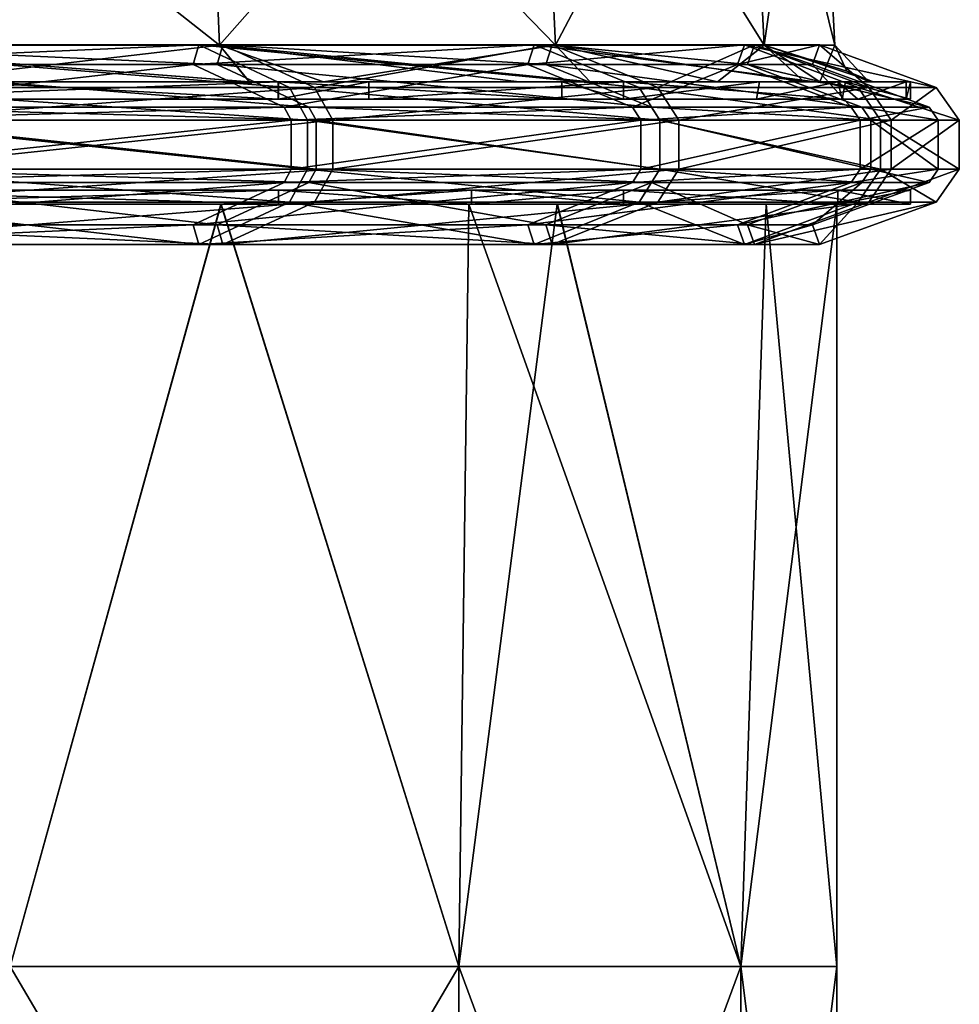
# Model space of a CAD drawing. Extents: x -226 to 210, y 0 to 1475.
# Tile 86 of 102: x 143 to 210, y 962 to 1032. Entities that reach past the tile are written whole.
import ezdxf

# ---------------------------------------------------------------- set-up
doc = ezdxf.new("R2010")
doc.units = 0
doc.header["$LTSCALE"] = 60.382224
for name, color, linetype in [('107', 7, 'CONTINUOUS'), ('108', 7, 'CONTINUOUS'), ('109', 7, 'CONTINUOUS'), ('110', 7, 'CONTINUOUS'), ('111', 7, 'CONTINUOUS'), ('112', 7, 'CONTINUOUS'), ('853', 7, 'CONTINUOUS'), ('854', 7, 'CONTINUOUS'), ('855', 7, 'CONTINUOUS'), ('856', 7, 'CONTINUOUS'), ('857', 7, 'CONTINUOUS'), ('858', 7, 'CONTINUOUS'), ('859', 7, 'CONTINUOUS'), ('860', 7, 'CONTINUOUS'), ('895', 7, 'CONTINUOUS'), ('897', 7, 'CONTINUOUS'), ('898', 7, 'CONTINUOUS'), ('899', 7, 'CONTINUOUS'), ('900', 7, 'CONTINUOUS'), ('902', 7, 'CONTINUOUS'), ('903', 7, 'CONTINUOUS'), ('904', 7, 'CONTINUOUS'), ('905', 7, 'CONTINUOUS'), ('906', 7, 'CONTINUOUS'), ('907', 7, 'CONTINUOUS'), ('908', 7, 'CONTINUOUS')]:
    doc.layers.add(name, color=color, linetype=linetype)

msp = doc.modelspace()

# ---------------------------------------------------------------- linework, layer by layer
at = {"layer": '107', "color": 7, "linetype": 'CONTINUOUS'}
for points in [[(157.733, 1019, 125.791), (125.788, 1019, 157.735), (142.659, 964.541, 142.659), (157.733, 1019, 125.791)], [(174.721, 964.541, 100.875), (157.733, 1019, 125.791), (142.659, 964.541, 142.659), (174.721, 964.541, 100.875)], [(175.447, 1019, 99.606), (157.733, 1019, 125.791), (174.721, 964.541, 100.875), (175.447, 1019, 99.606)], [(194.876, 964.541, 52.217), (175.447, 1019, 99.606), (174.721, 964.541, 100.875), (194.876, 964.541, 52.217)], [(181.768, 1019, 87.541), (175.447, 1019, 99.606), (194.876, 964.541, 52.217), (181.768, 1019, 87.541)], [(196.691, 1019, 44.895), (181.768, 1019, 87.541), (194.876, 964.541, 52.217), (196.691, 1019, 44.895)], [(201.75, 964.541), (196.691, 1019, 44.895), (194.876, 964.541, 52.217), (201.75, 964.541)], [(201.75, 1019), (196.691, 1019, 44.895), (201.75, 964.541), (201.75, 1019)], [(174.721, 964.541, 100.875), (142.659, 964.541, 142.659), (174.721, 910.028, 100.875), (174.721, 964.541, 100.875)], [(174.721, 910.028, 100.875), (142.659, 964.541, 142.659), (142.659, 910.028, 142.659), (174.721, 910.028, 100.875)], [(194.876, 964.541, 52.217), (174.721, 964.541, 100.875), (194.876, 910.028, 52.217), (194.876, 964.541, 52.217)], [(194.876, 910.028, 52.217), (174.721, 964.541, 100.875), (174.721, 910.028, 100.875), (194.876, 910.028, 52.217)], [(201.75, 964.541), (194.876, 964.541, 52.217), (201.75, 910.028), (201.75, 964.541)], [(201.75, 910.028), (194.876, 964.541, 52.217), (194.876, 910.028, 52.217), (201.75, 910.028)]]:
    msp.add_3dface(points, dxfattribs=at)
at = {"layer": '108', "color": 7, "linetype": 'CONTINUOUS'}
for points in [[(157.729, 1019, -125.796), (142.659, 964.541, -142.659), (125.78, 1019, -157.741), (157.729, 1019, -125.796)], [(174.721, 964.541, -100.875), (142.659, 964.541, -142.659), (157.729, 1019, -125.796), (174.721, 964.541, -100.875)], [(175.447, 1019, -99.606), (174.721, 964.541, -100.875), (157.729, 1019, -125.796), (175.447, 1019, -99.606)], [(194.876, 964.541, -52.217), (174.721, 964.541, -100.875), (181.766, 1019, -87.546), (194.876, 964.541, -52.217)], [(181.766, 1019, -87.546), (174.721, 964.541, -100.875), (175.447, 1019, -99.606), (181.766, 1019, -87.546)], [(196.69, 1019, -44.9), (194.876, 964.541, -52.217), (181.766, 1019, -87.546), (196.69, 1019, -44.9)], [(201.75, 1019), (201.75, 964.541), (194.876, 964.541, -52.217), (201.75, 1019)], [(201.75, 1019), (194.876, 964.541, -52.217), (196.69, 1019, -44.9), (201.75, 1019)], [(142.659, 964.541, -142.659), (174.721, 964.541, -100.875), (142.659, 910.028, -142.659), (142.659, 964.541, -142.659)], [(142.659, 910.028, -142.659), (174.721, 964.541, -100.875), (174.721, 910.028, -100.875), (142.659, 910.028, -142.659)], [(174.721, 964.541, -100.875), (194.876, 964.541, -52.217), (174.721, 910.028, -100.875), (174.721, 964.541, -100.875)], [(174.721, 910.028, -100.875), (194.876, 964.541, -52.217), (194.876, 910.028, -52.217), (174.721, 910.028, -100.875)], [(201.75, 964.541), (201.75, 910.028), (194.876, 910.028, -52.217), (201.75, 964.541)], [(194.876, 964.541, -52.217), (201.75, 964.541), (194.876, 910.028, -52.217), (194.876, 964.541, -52.217)]]:
    msp.add_3dface(points, dxfattribs=at)
at = {"layer": '109', "color": 7, "linetype": 'CONTINUOUS'}
for points in [[(157.729, 1019, -125.796), (125.78, 1019, -157.741), (161.836, 1019, -129.067), (157.729, 1019, -125.796)], [(161.836, 1019, -129.067), (125.78, 1019, -157.741), (129.056, 1019, -161.844), (161.836, 1019, -129.067)], [(125.788, 1019, 157.735), (157.733, 1019, 125.791), (161.832, 1019, 129.072), (125.788, 1019, 157.735)], [(129.049, 1019, 161.85), (125.788, 1019, 157.735), (161.832, 1019, 129.072), (129.049, 1019, 161.85)], [(175.447, 1019, -99.606), (157.729, 1019, -125.796), (175.636, 1019, -109.548), (175.447, 1019, -99.606)], [(175.636, 1019, -109.548), (157.729, 1019, -125.796), (161.836, 1019, -129.067), (175.636, 1019, -109.548)], [(157.733, 1019, 125.791), (175.447, 1019, 99.606), (175.636, 1019, 109.548), (157.733, 1019, 125.791)], [(161.832, 1019, 129.072), (157.733, 1019, 125.791), (175.636, 1019, 109.548), (161.832, 1019, 129.072)], [(175.447, 1019, 99.606), (181.768, 1019, 87.541), (186.497, 1019, 89.822), (175.447, 1019, 99.606)], [(175.636, 1019, 109.548), (175.447, 1019, 99.606), (186.497, 1019, 89.822), (175.636, 1019, 109.548)], [(181.766, 1019, -87.546), (175.447, 1019, -99.606), (186.499, 1019, -89.817), (181.766, 1019, -87.546)], [(186.499, 1019, -89.817), (175.447, 1019, -99.606), (175.636, 1019, -109.548), (186.499, 1019, -89.817)], [(196.69, 1019, -44.9), (181.766, 1019, -87.546), (201.81, 1019, -46.062), (196.69, 1019, -44.9)], [(201.81, 1019, -46.062), (181.766, 1019, -87.546), (186.499, 1019, -89.817), (201.81, 1019, -46.062)], [(181.768, 1019, 87.541), (196.691, 1019, 44.895), (201.809, 1019, 46.067), (181.768, 1019, 87.541)], [(186.497, 1019, 89.822), (181.768, 1019, 87.541), (201.809, 1019, 46.067), (186.497, 1019, 89.822)], [(201.75, 1019), (196.69, 1019, -44.9), (207, 1019), (201.75, 1019)], [(207, 1019), (196.69, 1019, -44.9), (201.81, 1019, -46.062), (207, 1019)], [(196.691, 1019, 44.895), (201.75, 1019), (201.809, 1019, 46.067), (196.691, 1019, 44.895)], [(201.809, 1019, 46.067), (201.75, 1019), (207, 1019), (201.809, 1019, 46.067)]]:
    msp.add_3dface(points, dxfattribs=at)
at = {"layer": '110', "color": 7, "linetype": 'CONTINUOUS'}
for points in [[(129.049, 1019, 161.85), (161.832, 1019, 129.072), (129.056, 1020, 161.844), (129.049, 1019, 161.85)], [(129.056, 1020, 161.844), (161.832, 1019, 129.072), (161.836, 1020, 129.067), (129.056, 1020, 161.844)], [(161.832, 1019, 129.072), (175.636, 1019, 109.548), (161.836, 1020, 129.067), (161.832, 1019, 129.072)], [(161.836, 1020, 129.067), (175.636, 1019, 109.548), (175.636, 1020, 109.548), (161.836, 1020, 129.067)], [(175.636, 1019, 109.548), (186.497, 1019, 89.822), (175.636, 1020, 109.548), (175.636, 1019, 109.548)], [(175.636, 1020, 109.548), (186.497, 1019, 89.822), (186.499, 1020, 89.817), (175.636, 1020, 109.548)], [(186.497, 1019, 89.822), (201.809, 1019, 46.067), (186.499, 1020, 89.817), (186.497, 1019, 89.822)], [(186.499, 1020, 89.817), (201.809, 1019, 46.067), (201.81, 1020, 46.062), (186.499, 1020, 89.817)], [(201.809, 1019, 46.067), (207, 1019), (201.81, 1020, 46.062), (201.809, 1019, 46.067)], [(201.81, 1020, 46.062), (207, 1019), (207, 1020), (201.81, 1020, 46.062)]]:
    msp.add_3dface(points, dxfattribs=at)
at = {"layer": '111', "color": 7, "linetype": 'CONTINUOUS'}
for points in [[(161.832, 1020, -129.072), (129.056, 1019, -161.844), (129.049, 1020, -161.85), (161.832, 1020, -129.072)], [(161.836, 1019, -129.067), (129.056, 1019, -161.844), (161.832, 1020, -129.072), (161.836, 1019, -129.067)], [(175.636, 1020, -109.548), (161.836, 1019, -129.067), (161.832, 1020, -129.072), (175.636, 1020, -109.548)], [(175.636, 1019, -109.548), (161.836, 1019, -129.067), (175.636, 1020, -109.548), (175.636, 1019, -109.548)], [(186.499, 1019, -89.817), (175.636, 1019, -109.548), (186.497, 1020, -89.822), (186.499, 1019, -89.817)], [(186.497, 1020, -89.822), (175.636, 1019, -109.548), (175.636, 1020, -109.548), (186.497, 1020, -89.822)], [(201.809, 1020, -46.067), (186.499, 1019, -89.817), (186.497, 1020, -89.822), (201.809, 1020, -46.067)], [(201.81, 1019, -46.062), (186.499, 1019, -89.817), (201.809, 1020, -46.067), (201.81, 1019, -46.062)], [(207, 1020), (201.81, 1019, -46.062), (201.809, 1020, -46.067), (207, 1020)], [(207, 1019), (201.81, 1019, -46.062), (207, 1020), (207, 1019)]]:
    msp.add_3dface(points, dxfattribs=at)
at = {"layer": '112', "color": 7, "linetype": 'CONTINUOUS'}
for points in [[(120.529, 1020, 168.291), (161.836, 1020, 129.067), (120.024, 1020, 119.656), (120.529, 1020, 168.291)], [(161.836, 1020, 129.067), (175.636, 1020, 109.548), (120.024, 1020, 119.656), (161.836, 1020, 129.067)], [(175.636, 1020, 109.548), (174.537, 1020, 54.427), (120.024, 1020, 71.794), (175.636, 1020, 109.548)], [(120.024, 1020, 119.656), (175.636, 1020, 109.548), (120.024, 1020, 71.794), (120.024, 1020, 119.656)], [(175.636, 1020, -109.548), (161.832, 1020, -129.072), (120.024, 1020, -119.657), (175.636, 1020, -109.548)], [(174.537, 1020, -54.427), (175.636, 1020, -109.548), (120.024, 1020, -71.794), (174.537, 1020, -54.427)], [(120.024, 1020, -71.794), (175.636, 1020, -109.548), (120.024, 1020, -119.657), (120.024, 1020, -71.794)], [(161.832, 1020, -129.072), (129.049, 1020, -161.85), (120.024, 1020, -119.657), (161.832, 1020, -129.072)], [(174.537, 1020, 54.427), (174.537, 1020, 0), (120.024, 1020, 23.931), (174.537, 1020, 54.427)], [(120.024, 1020, 71.794), (174.537, 1020, 54.427), (120.024, 1020, 23.931), (120.024, 1020, 71.794)], [(174.537, 1020, 0), (174.537, 1020, -54.427), (120.024, 1020, -23.932), (174.537, 1020, 0)], [(120.024, 1020, 23.931), (174.537, 1020, 0), (120.024, 1020, -23.932), (120.024, 1020, 23.931)], [(120.024, 1020, -23.932), (174.537, 1020, -54.427), (120.024, 1020, -71.794), (120.024, 1020, -23.932)], [(120.529, 1020, 168.291), (129.056, 1020, 161.844), (161.836, 1020, 129.067), (120.529, 1020, 168.291)], [(175.636, 1020, 109.548), (186.499, 1020, 89.817), (174.537, 1020, 54.427), (175.636, 1020, 109.548)], [(186.499, 1020, 89.817), (201.81, 1020, 46.062), (174.537, 1020, 54.427), (186.499, 1020, 89.817)], [(201.81, 1020, 46.062), (207, 1020), (174.537, 1020, 54.427), (201.81, 1020, 46.062)], [(207, 1020), (201.809, 1020, -46.067), (174.537, 1020, 0), (207, 1020)], [(174.537, 1020, 54.427), (207, 1020), (174.537, 1020, 0), (174.537, 1020, 54.427)], [(201.809, 1020, -46.067), (186.497, 1020, -89.822), (174.537, 1020, -54.427), (201.809, 1020, -46.067)], [(174.537, 1020, 0), (201.809, 1020, -46.067), (174.537, 1020, -54.427), (174.537, 1020, 0)], [(186.497, 1020, -89.822), (175.636, 1020, -109.548), (174.537, 1020, -54.427), (186.497, 1020, -89.822)]]:
    msp.add_3dface(points, dxfattribs=at)
at = {"layer": '853', "color": 7, "linetype": 'CONTINUOUS'}
for points in [[(144.036, 1026.5, -65.511), (102.245, 1026.5, -10.998), (96.024, 1026.5, -65.511), (144.036, 1026.5, -65.511)], [(144.036, 1026.5, -65.511), (96.024, 1026.5, -65.511), (119.656, 1026.5, -120.024), (144.036, 1026.5, -65.511)], [(98.533, 1026.5, 43.515), (102.245, 1026.5, -10.998), (147.8, 1026.5, 43.515), (98.533, 1026.5, 43.515)], [(98.533, 1026.5, 43.515), (147.8, 1026.5, 43.515), (129.528, 1026.5, 98.028), (98.533, 1026.5, 43.515)], [(102.245, 1026.5, -10.998), (153.367, 1026.5, -10.998), (147.8, 1026.5, 43.515), (102.245, 1026.5, -10.998)], [(153.367, 1026.5, -10.998), (102.245, 1026.5, -10.998), (144.036, 1026.5, -65.511), (153.367, 1026.5, -10.998)], [(168.289, 1026.5, -120.531), (144.036, 1026.5, -65.511), (119.656, 1026.5, -120.024), (168.289, 1026.5, -120.531)], [(168.289, 1026.5, -120.531), (119.656, 1026.5, -120.024), (161.834, 1026.5, -129.069), (168.289, 1026.5, -120.531)], [(161.834, 1026.5, -129.069), (119.656, 1026.5, -120.024), (129.054, 1026.5, -161.846), (161.834, 1026.5, -129.069)], [(129.528, 1026.5, 98.028), (147.8, 1026.5, 43.515), (182.08, 1026.5, 98.467), (129.528, 1026.5, 98.028)], [(129.528, 1026.5, 98.028), (182.08, 1026.5, 98.467), (139.097, 1026.5, 153.3), (129.528, 1026.5, 98.028)], [(139.097, 1026.5, 153.3), (182.08, 1026.5, 98.467), (161.829, 1026.5, 129.075), (139.097, 1026.5, 153.3)], [(196.007, 1026.5, -66.561), (153.367, 1026.5, -10.998), (144.036, 1026.5, -65.511), (196.007, 1026.5, -66.561)], [(196.007, 1026.5, -66.561), (144.036, 1026.5, -65.511), (186.5, 1026.5, -89.816), (196.007, 1026.5, -66.561)], [(186.5, 1026.5, -89.816), (144.036, 1026.5, -65.511), (168.289, 1026.5, -120.531), (186.5, 1026.5, -89.816)], [(147.8, 1026.5, 43.515), (153.367, 1026.5, -10.998), (202.126, 1026.5, 44.657), (147.8, 1026.5, 43.515)], [(147.8, 1026.5, 43.515), (202.126, 1026.5, 44.657), (182.08, 1026.5, 98.467), (147.8, 1026.5, 43.515)], [(153.367, 1026.5, -10.998), (206.688, 1026.5, -11.37), (202.126, 1026.5, 44.657), (153.367, 1026.5, -10.998)], [(206.688, 1026.5, -11.37), (153.367, 1026.5, -10.998), (203.23, 1026.5, -39.326), (206.688, 1026.5, -11.37)], [(203.23, 1026.5, -39.326), (153.367, 1026.5, -10.998), (196.007, 1026.5, -66.561), (203.23, 1026.5, -39.326)], [(182.08, 1026.5, 98.467), (202.126, 1026.5, 44.657), (186.496, 1026.5, 89.823), (182.08, 1026.5, 98.467)], [(206.688, 1026.5, -11.37), (207, 1026.5), (202.126, 1026.5, 44.657), (206.688, 1026.5, -11.37)]]:
    msp.add_3dface(points, dxfattribs=at)
at = {"layer": '854', "color": 7, "linetype": 'CONTINUOUS'}
for points in [[(161.829, 1027.75, -129.075), (129.054, 1026.5, -161.846), (129.046, 1027.75, -161.852), (161.829, 1027.75, -129.075)], [(161.834, 1026.5, -129.069), (129.054, 1026.5, -161.846), (161.829, 1027.75, -129.075), (161.834, 1026.5, -129.069)], [(168.289, 1027.75, -120.531), (161.834, 1026.5, -129.069), (161.829, 1027.75, -129.075), (168.289, 1027.75, -120.531)], [(168.289, 1026.5, -120.531), (161.834, 1026.5, -129.069), (168.289, 1027.75, -120.531), (168.289, 1026.5, -120.531)], [(186.5, 1026.5, -89.816), (168.289, 1026.5, -120.531), (186.496, 1027.75, -89.823), (186.5, 1026.5, -89.816)], [(186.496, 1027.75, -89.823), (168.289, 1026.5, -120.531), (168.289, 1027.75, -120.531), (186.496, 1027.75, -89.823)], [(196.219, 1027.75, -65.933), (186.5, 1026.5, -89.816), (186.496, 1027.75, -89.823), (196.219, 1027.75, -65.933)], [(196.007, 1026.5, -66.561), (186.5, 1026.5, -89.816), (196.219, 1027.75, -65.933), (196.007, 1026.5, -66.561)], [(203.23, 1026.5, -39.326), (196.007, 1026.5, -66.561), (201.809, 1027.75, -46.065), (203.23, 1026.5, -39.326)], [(201.809, 1027.75, -46.065), (196.007, 1026.5, -66.561), (196.219, 1027.75, -65.933), (201.809, 1027.75, -46.065)], [(206.703, 1027.75, -11.093), (203.23, 1026.5, -39.326), (201.809, 1027.75, -46.065), (206.703, 1027.75, -11.093)], [(206.688, 1026.5, -11.37), (203.23, 1026.5, -39.326), (206.703, 1027.75, -11.093), (206.688, 1026.5, -11.37)], [(207, 1026.5), (206.688, 1026.5, -11.37), (207, 1027.75), (207, 1026.5)], [(207, 1027.75), (206.688, 1026.5, -11.37), (206.703, 1027.75, -11.093), (207, 1027.75)]]:
    msp.add_3dface(points, dxfattribs=at)
at = {"layer": '855', "color": 7, "linetype": 'CONTINUOUS'}
for points in [[(139.097, 1026.5, 153.3), (161.829, 1026.5, 129.075), (139.097, 1027.75, 153.3), (139.097, 1026.5, 153.3)], [(139.097, 1027.75, 153.3), (161.829, 1026.5, 129.075), (161.834, 1027.75, 129.069), (139.097, 1027.75, 153.3)], [(161.829, 1026.5, 129.075), (182.08, 1026.5, 98.467), (161.834, 1027.75, 129.069), (161.829, 1026.5, 129.075)], [(161.834, 1027.75, 129.069), (182.08, 1026.5, 98.467), (182.08, 1027.75, 98.467), (161.834, 1027.75, 129.069)], [(182.08, 1026.5, 98.467), (186.496, 1026.5, 89.823), (182.08, 1027.75, 98.467), (182.08, 1026.5, 98.467)], [(182.08, 1027.75, 98.467), (186.496, 1026.5, 89.823), (186.5, 1027.75, 89.816), (182.08, 1027.75, 98.467)], [(186.496, 1026.5, 89.823), (202.126, 1026.5, 44.657), (186.5, 1027.75, 89.816), (186.496, 1026.5, 89.823)], [(186.5, 1027.75, 89.816), (202.126, 1026.5, 44.657), (201.811, 1027.75, 46.057), (186.5, 1027.75, 89.816)], [(201.811, 1027.75, 46.057), (202.126, 1026.5, 44.657), (202.366, 1027.75, 43.556), (201.811, 1027.75, 46.057)], [(202.126, 1026.5, 44.657), (207, 1026.5), (202.366, 1027.75, 43.556), (202.126, 1026.5, 44.657)], [(207, 1026.5), (207, 1027.75), (202.366, 1027.75, 43.556), (207, 1026.5)]]:
    msp.add_3dface(points, dxfattribs=at)
at = {"layer": '856', "color": 7, "linetype": 'CONTINUOUS'}
for points in [[(159.759, 1027.75, -127.417), (129.046, 1027.75, -161.852), (127.398, 1027.75, -159.774), (159.759, 1027.75, -127.417)], [(161.829, 1027.75, -129.075), (129.046, 1027.75, -161.852), (159.759, 1027.75, -127.417), (161.829, 1027.75, -129.075)], [(135.251, 1027.75, 153.183), (139.097, 1027.75, 153.3), (159.754, 1027.75, 127.423), (135.251, 1027.75, 153.183)], [(139.097, 1027.75, 153.3), (161.834, 1027.75, 129.069), (159.754, 1027.75, 127.423), (139.097, 1027.75, 153.3)], [(161.834, 1027.75, 129.069), (179.036, 1027.75, 98.51), (159.754, 1027.75, 127.423), (161.834, 1027.75, 129.069)], [(165.067, 1027.75, -120.461), (161.829, 1027.75, -129.075), (159.759, 1027.75, -127.417), (165.067, 1027.75, -120.461)], [(168.289, 1027.75, -120.531), (161.829, 1027.75, -129.075), (165.067, 1027.75, -120.461), (168.289, 1027.75, -120.531)], [(161.834, 1027.75, 129.069), (182.08, 1027.75, 98.467), (179.036, 1027.75, 98.51), (161.834, 1027.75, 129.069)], [(168.289, 1027.75, -120.531), (165.067, 1027.75, -120.461), (184.109, 1027.75, -88.668), (168.289, 1027.75, -120.531)], [(186.496, 1027.75, -89.823), (168.289, 1027.75, -120.531), (184.109, 1027.75, -88.668), (186.496, 1027.75, -89.823)], [(179.036, 1027.75, 98.51), (182.08, 1027.75, 98.467), (184.106, 1027.75, 88.674), (179.036, 1027.75, 98.51)], [(182.08, 1027.75, 98.467), (186.5, 1027.75, 89.816), (184.106, 1027.75, 88.674), (182.08, 1027.75, 98.467)], [(186.5, 1027.75, 89.816), (199.411, 1027.75, 44.648), (184.106, 1027.75, 88.674), (186.5, 1027.75, 89.816)], [(193.214, 1027.75, -66.529), (186.496, 1027.75, -89.823), (184.109, 1027.75, -88.668), (193.214, 1027.75, -66.529)], [(196.219, 1027.75, -65.933), (186.496, 1027.75, -89.823), (193.214, 1027.75, -66.529), (196.219, 1027.75, -65.933)], [(186.5, 1027.75, 89.816), (201.811, 1027.75, 46.057), (199.411, 1027.75, 44.648), (186.5, 1027.75, 89.816)], [(196.219, 1027.75, -65.933), (193.214, 1027.75, -66.529), (200.529, 1027.75, -39.32), (196.219, 1027.75, -65.933)], [(201.809, 1027.75, -46.065), (196.219, 1027.75, -65.933), (200.529, 1027.75, -39.32), (201.809, 1027.75, -46.065)], [(201.811, 1027.75, 46.057), (202.366, 1027.75, 43.556), (199.411, 1027.75, 44.648), (201.811, 1027.75, 46.057)], [(199.411, 1027.75, 44.648), (202.366, 1027.75, 43.556), (204.348, 1027.75), (199.411, 1027.75, 44.648)], [(204.031, 1027.75, -11.369), (201.809, 1027.75, -46.065), (200.529, 1027.75, -39.32), (204.031, 1027.75, -11.369)], [(206.703, 1027.75, -11.093), (201.809, 1027.75, -46.065), (204.031, 1027.75, -11.369), (206.703, 1027.75, -11.093)], [(202.366, 1027.75, 43.556), (207, 1027.75), (204.348, 1027.75), (202.366, 1027.75, 43.556)], [(204.348, 1027.75), (206.703, 1027.75, -11.093), (204.031, 1027.75, -11.369), (204.348, 1027.75)], [(207, 1027.75), (206.703, 1027.75, -11.093), (204.348, 1027.75), (207, 1027.75)]]:
    msp.add_3dface(points, dxfattribs=at)
at = {"layer": '857', "color": 7, "linetype": 'CONTINUOUS'}
for points in [[(159.759, 1027.75, -127.417), (127.398, 1027.75, -159.774), (125.697, 1030.356, -157.618), (159.759, 1027.75, -127.417)], [(157.618, 1030.356, -125.697), (159.759, 1027.75, -127.417), (125.697, 1030.356, -157.618), (157.618, 1030.356, -125.697)], [(165.067, 1027.75, -120.461), (159.759, 1027.75, -127.417), (157.618, 1030.356, -125.697), (165.067, 1027.75, -120.461)], [(181.637, 1030.356, -87.472), (165.067, 1027.75, -120.461), (157.618, 1030.356, -125.697), (181.637, 1030.356, -87.472)], [(184.109, 1027.75, -88.668), (165.067, 1027.75, -120.461), (181.637, 1030.356, -87.472), (184.109, 1027.75, -88.668)], [(193.214, 1027.75, -66.529), (184.109, 1027.75, -88.668), (181.637, 1030.356, -87.472), (193.214, 1027.75, -66.529)], [(196.547, 1030.356, -44.861), (193.214, 1027.75, -66.529), (181.637, 1030.356, -87.472), (196.547, 1030.356, -44.861)], [(200.529, 1027.75, -39.32), (193.214, 1027.75, -66.529), (196.547, 1030.356, -44.861), (200.529, 1027.75, -39.32)], [(201.602, 1030.356), (200.529, 1027.75, -39.32), (196.547, 1030.356, -44.861), (201.602, 1030.356)], [(204.031, 1027.75, -11.369), (200.529, 1027.75, -39.32), (201.602, 1030.356), (204.031, 1027.75, -11.369)], [(202.455, 1028.505), (204.031, 1027.75, -11.369), (201.602, 1030.356), (202.455, 1028.505)], [(204.348, 1027.75), (204.031, 1027.75, -11.369), (202.455, 1028.505), (204.348, 1027.75)]]:
    msp.add_3dface(points, dxfattribs=at)
at = {"layer": '858', "color": 7, "linetype": 'CONTINUOUS'}
for points in [[(135.251, 1027.75, 153.183), (159.754, 1027.75, 127.423), (125.697, 1030.356, 157.618), (135.251, 1027.75, 153.183)], [(125.697, 1030.356, 157.618), (159.754, 1027.75, 127.423), (157.618, 1030.356, 125.697), (125.697, 1030.356, 157.618)], [(179.036, 1027.75, 98.51), (184.106, 1027.75, 88.674), (157.618, 1030.356, 125.697), (179.036, 1027.75, 98.51)], [(159.754, 1027.75, 127.423), (179.036, 1027.75, 98.51), (157.618, 1030.356, 125.697), (159.754, 1027.75, 127.423)], [(157.618, 1030.356, 125.697), (184.106, 1027.75, 88.674), (181.637, 1030.356, 87.472), (157.618, 1030.356, 125.697)], [(184.106, 1027.75, 88.674), (199.411, 1027.75, 44.648), (181.637, 1030.356, 87.472), (184.106, 1027.75, 88.674)], [(181.637, 1030.356, 87.472), (199.411, 1027.75, 44.648), (196.547, 1030.356, 44.861), (181.637, 1030.356, 87.472)], [(199.411, 1027.75, 44.648), (204.348, 1027.75), (196.547, 1030.356, 44.861), (199.411, 1027.75, 44.648)], [(204.348, 1027.75), (202.455, 1028.505), (196.547, 1030.356, 44.861), (204.348, 1027.75)], [(202.455, 1028.505), (201.602, 1030.356), (196.547, 1030.356, 44.861), (202.455, 1028.505)]]:
    msp.add_3dface(points, dxfattribs=at)
at = {"layer": '859', "color": 7, "linetype": 'CONTINUOUS'}
for points in [[(125.697, 1030.356, 157.618), (157.618, 1030.356, 125.697), (124.853, 1056.178, 156.56), (125.697, 1030.356, 157.618)], [(124.853, 1056.178, 156.56), (157.618, 1030.356, 125.697), (156.56, 1056.178, 124.853), (124.853, 1056.178, 156.56)], [(157.618, 1030.356, 125.697), (181.637, 1030.356, 87.472), (156.56, 1056.178, 124.853), (157.618, 1030.356, 125.697)], [(156.56, 1056.178, 124.853), (181.637, 1030.356, 87.472), (180.417, 1056.178, 86.884), (156.56, 1056.178, 124.853)], [(181.637, 1030.356, 87.472), (196.547, 1030.356, 44.861), (180.417, 1056.178, 86.884), (181.637, 1030.356, 87.472)], [(180.417, 1056.178, 86.884), (196.547, 1030.356, 44.861), (195.228, 1056.178, 44.559), (180.417, 1056.178, 86.884)], [(196.547, 1030.356, 44.861), (201.602, 1030.356), (195.228, 1056.178, 44.559), (196.547, 1030.356, 44.861)], [(195.228, 1056.178, 44.559), (201.602, 1030.356), (200.248, 1056.178), (195.228, 1056.178, 44.559)]]:
    msp.add_3dface(points, dxfattribs=at)
at = {"layer": '860', "color": 7, "linetype": 'CONTINUOUS'}
for points in [[(156.56, 1056.178, -124.853), (125.697, 1030.356, -157.618), (124.853, 1056.178, -156.56), (156.56, 1056.178, -124.853)], [(157.618, 1030.356, -125.697), (125.697, 1030.356, -157.618), (156.56, 1056.178, -124.853), (157.618, 1030.356, -125.697)], [(180.417, 1056.178, -86.884), (157.618, 1030.356, -125.697), (156.56, 1056.178, -124.853), (180.417, 1056.178, -86.884)], [(181.637, 1030.356, -87.472), (157.618, 1030.356, -125.697), (180.417, 1056.178, -86.884), (181.637, 1030.356, -87.472)], [(195.228, 1056.178, -44.559), (181.637, 1030.356, -87.472), (180.417, 1056.178, -86.884), (195.228, 1056.178, -44.559)], [(196.547, 1030.356, -44.861), (181.637, 1030.356, -87.472), (195.228, 1056.178, -44.559), (196.547, 1030.356, -44.861)], [(200.248, 1056.178), (196.547, 1030.356, -44.861), (195.228, 1056.178, -44.559), (200.248, 1056.178)], [(201.602, 1030.356), (196.547, 1030.356, -44.861), (200.248, 1056.178), (201.602, 1030.356)]]:
    msp.add_3dface(points, dxfattribs=at)
at = {"layer": '895', "linetype": 'CONTINUOUS'}
for points in [[(124.112, 1028.976, 156.832), (155.743, 1028.976, 125.476), (129.289, 1025.94, 163.373), (124.112, 1028.976, 156.832)], [(157.449, 1028.976, -123.329), (126.058, 1028.976, -155.272), (164.016, 1025.94, -128.473), (157.449, 1028.976, -123.329)], [(164.016, 1025.94, -128.473), (126.058, 1028.976, -155.272), (131.316, 1025.94, -161.749), (164.016, 1025.94, -128.473)], [(129.289, 1025.94, 163.373), (155.743, 1028.976, 125.476), (162.239, 1025.94, 130.71), (129.289, 1025.94, 163.373)], [(155.743, 1028.976, 125.476), (179.649, 1028.976, 87.898), (162.239, 1025.94, 130.71), (155.743, 1028.976, 125.476)], [(180.944, 1028.976, -85.201), (157.449, 1028.976, -123.329), (188.491, 1025.94, -88.755), (180.944, 1028.976, -85.201)], [(188.491, 1025.94, -88.755), (157.449, 1028.976, -123.329), (164.016, 1025.94, -128.473), (188.491, 1025.94, -88.755)], [(162.239, 1025.94, 130.71), (179.649, 1028.976, 87.898), (187.143, 1025.94, 91.565), (162.239, 1025.94, 130.71)], [(179.649, 1028.976, 87.898), (194.647, 1028.976, 45.961), (187.143, 1025.94, 91.565), (179.649, 1028.976, 87.898)], [(195.367, 1028.976, -42.801), (180.944, 1028.976, -85.201), (203.515, 1025.94, -44.586), (195.367, 1028.976, -42.801)], [(203.515, 1025.94, -44.586), (180.944, 1028.976, -85.201), (188.491, 1025.94, -88.755), (203.515, 1025.94, -44.586)], [(187.143, 1025.94, 91.565), (194.647, 1028.976, 45.961), (202.766, 1025.94, 47.878), (187.143, 1025.94, 91.565)], [(194.647, 1028.976, 45.961), (199.992, 1028.976, 1.745), (202.766, 1025.94, 47.878), (194.647, 1028.976, 45.961)], [(199.992, 1028.976, 1.745), (195.367, 1028.976, -42.801), (208.334, 1025.94, 1.818), (199.992, 1028.976, 1.745)], [(208.334, 1025.94, 1.818), (195.367, 1028.976, -42.801), (203.515, 1025.94, -44.586), (208.334, 1025.94, 1.818)], [(202.766, 1025.94, 47.878), (199.992, 1028.976, 1.745), (208.334, 1025.94, 1.818), (202.766, 1025.94, 47.878)]]:
    msp.add_3dface(points, dxfattribs=at)
at = {"layer": '897', "linetype": 'CONTINUOUS'}
for points in [[(129.289, 1020.56, 163.373), (162.239, 1020.56, 130.71), (124.112, 1017.524, 156.832), (129.289, 1020.56, 163.373)], [(124.112, 1017.524, 156.832), (162.239, 1020.56, 130.71), (155.743, 1017.524, 125.476), (124.112, 1017.524, 156.832)], [(157.449, 1017.524, -123.329), (131.316, 1020.56, -161.749), (126.058, 1017.524, -155.272), (157.449, 1017.524, -123.329)], [(164.016, 1020.56, -128.473), (131.316, 1020.56, -161.749), (157.449, 1017.524, -123.329), (164.016, 1020.56, -128.473)], [(162.239, 1020.56, 130.71), (187.143, 1020.56, 91.565), (155.743, 1017.524, 125.476), (162.239, 1020.56, 130.71)], [(155.743, 1017.524, 125.476), (187.143, 1020.56, 91.565), (179.649, 1017.524, 87.898), (155.743, 1017.524, 125.476)], [(180.944, 1017.524, -85.201), (164.016, 1020.56, -128.473), (157.449, 1017.524, -123.329), (180.944, 1017.524, -85.201)], [(188.491, 1020.56, -88.755), (164.016, 1020.56, -128.473), (180.944, 1017.524, -85.201), (188.491, 1020.56, -88.755)], [(187.143, 1020.56, 91.565), (202.766, 1020.56, 47.878), (179.649, 1017.524, 87.898), (187.143, 1020.56, 91.565)], [(179.649, 1017.524, 87.898), (202.766, 1020.56, 47.878), (194.647, 1017.524, 45.961), (179.649, 1017.524, 87.898)], [(195.367, 1017.524, -42.801), (188.491, 1020.56, -88.755), (180.944, 1017.524, -85.201), (195.367, 1017.524, -42.801)], [(203.515, 1020.56, -44.586), (188.491, 1020.56, -88.755), (195.367, 1017.524, -42.801), (203.515, 1020.56, -44.586)], [(202.766, 1020.56, 47.878), (208.334, 1020.56, 1.818), (194.647, 1017.524, 45.961), (202.766, 1020.56, 47.878)], [(194.647, 1017.524, 45.961), (208.334, 1020.56, 1.818), (199.992, 1017.524, 1.745), (194.647, 1017.524, 45.961)], [(199.992, 1017.524, 1.745), (203.515, 1020.56, -44.586), (195.367, 1017.524, -42.801), (199.992, 1017.524, 1.745)], [(208.334, 1020.56, 1.818), (203.515, 1020.56, -44.586), (199.992, 1017.524, 1.745), (208.334, 1020.56, 1.818)]]:
    msp.add_3dface(points, dxfattribs=at)
at = {"layer": '898', "linetype": 'CONTINUOUS'}
for points in [[(162.239, 1020.56, 130.71), (129.289, 1020.56, 163.373), (162.751, 1021.5, 131.123), (162.239, 1020.56, 130.71)], [(162.751, 1021.5, 131.123), (129.289, 1020.56, 163.373), (129.697, 1021.5, 163.889), (162.751, 1021.5, 131.123)], [(131.316, 1020.56, -161.749), (164.016, 1020.56, -128.473), (131.73, 1021.5, -162.259), (131.316, 1020.56, -161.749)], [(131.73, 1021.5, -162.259), (164.016, 1020.56, -128.473), (164.534, 1021.5, -128.878), (131.73, 1021.5, -162.259)], [(187.143, 1020.56, 91.565), (162.239, 1020.56, 130.71), (187.734, 1021.5, 91.854), (187.143, 1020.56, 91.565)], [(187.734, 1021.5, 91.854), (162.239, 1020.56, 130.71), (162.751, 1021.5, 131.123), (187.734, 1021.5, 91.854)], [(164.016, 1020.56, -128.473), (188.491, 1020.56, -88.755), (164.534, 1021.5, -128.878), (164.016, 1020.56, -128.473)], [(164.534, 1021.5, -128.878), (188.491, 1020.56, -88.755), (189.087, 1021.5, -89.035), (164.534, 1021.5, -128.878)], [(202.766, 1020.56, 47.878), (187.143, 1020.56, 91.565), (203.406, 1021.5, 48.03), (202.766, 1020.56, 47.878)], [(203.406, 1021.5, 48.03), (187.143, 1020.56, 91.565), (187.734, 1021.5, 91.854), (203.406, 1021.5, 48.03)], [(188.491, 1020.56, -88.755), (203.515, 1020.56, -44.586), (189.087, 1021.5, -89.035), (188.491, 1020.56, -88.755)], [(189.087, 1021.5, -89.035), (203.515, 1020.56, -44.586), (204.158, 1021.5, -44.727), (189.087, 1021.5, -89.035)], [(208.334, 1020.56, 1.818), (202.766, 1020.56, 47.878), (208.992, 1021.5, 1.824), (208.334, 1020.56, 1.818)], [(208.992, 1021.5, 1.824), (202.766, 1020.56, 47.878), (203.406, 1021.5, 48.03), (208.992, 1021.5, 1.824)], [(203.515, 1020.56, -44.586), (208.334, 1020.56, 1.818), (204.158, 1021.5, -44.727), (203.515, 1020.56, -44.586)], [(204.158, 1021.5, -44.727), (208.334, 1020.56, 1.818), (208.992, 1021.5, 1.824), (204.158, 1021.5, -44.727)]]:
    msp.add_3dface(points, dxfattribs=at)
at = {"layer": '899', "linetype": 'CONTINUOUS'}
for points in [[(162.751, 1021.5, 131.123), (129.697, 1021.5, 163.889), (162.751, 1025, 131.123), (162.751, 1021.5, 131.123)], [(162.751, 1025, 131.123), (129.697, 1021.5, 163.889), (129.697, 1025, 163.889), (162.751, 1025, 131.123)], [(131.73, 1021.5, -162.259), (164.534, 1021.5, -128.878), (131.73, 1025, -162.259), (131.73, 1021.5, -162.259)], [(131.73, 1025, -162.259), (164.534, 1021.5, -128.878), (164.534, 1025, -128.878), (131.73, 1025, -162.259)], [(187.734, 1021.5, 91.854), (162.751, 1021.5, 131.123), (187.734, 1025, 91.854), (187.734, 1021.5, 91.854)], [(187.734, 1025, 91.854), (162.751, 1021.5, 131.123), (162.751, 1025, 131.123), (187.734, 1025, 91.854)], [(164.534, 1021.5, -128.878), (189.087, 1021.5, -89.035), (164.534, 1025, -128.878), (164.534, 1021.5, -128.878)], [(164.534, 1025, -128.878), (189.087, 1021.5, -89.035), (189.087, 1025, -89.035), (164.534, 1025, -128.878)], [(203.406, 1021.5, 48.03), (187.734, 1021.5, 91.854), (203.406, 1025, 48.03), (203.406, 1021.5, 48.03)], [(203.406, 1025, 48.03), (187.734, 1021.5, 91.854), (187.734, 1025, 91.854), (203.406, 1025, 48.03)], [(189.087, 1021.5, -89.035), (204.158, 1021.5, -44.727), (189.087, 1025, -89.035), (189.087, 1021.5, -89.035)], [(189.087, 1025, -89.035), (204.158, 1021.5, -44.727), (204.158, 1025, -44.727), (189.087, 1025, -89.035)], [(208.992, 1021.5, 1.824), (203.406, 1021.5, 48.03), (208.992, 1025, 1.824), (208.992, 1021.5, 1.824)], [(208.992, 1025, 1.824), (203.406, 1021.5, 48.03), (203.406, 1025, 48.03), (208.992, 1025, 1.824)], [(204.158, 1021.5, -44.727), (208.992, 1021.5, 1.824), (204.158, 1025, -44.727), (204.158, 1021.5, -44.727)], [(204.158, 1025, -44.727), (208.992, 1021.5, 1.824), (208.992, 1025, 1.824), (204.158, 1025, -44.727)]]:
    msp.add_3dface(points, dxfattribs=at)
at = {"layer": '900', "linetype": 'CONTINUOUS'}
for points in [[(129.289, 1025.94, 163.373), (162.239, 1025.94, 130.71), (129.697, 1025, 163.889), (129.289, 1025.94, 163.373)], [(162.239, 1025.94, 130.71), (162.751, 1025, 131.123), (129.697, 1025, 163.889), (162.239, 1025.94, 130.71)], [(164.016, 1025.94, -128.473), (131.316, 1025.94, -161.749), (164.534, 1025, -128.878), (164.016, 1025.94, -128.473)], [(131.316, 1025.94, -161.749), (131.73, 1025, -162.259), (164.534, 1025, -128.878), (131.316, 1025.94, -161.749)], [(162.239, 1025.94, 130.71), (187.143, 1025.94, 91.565), (162.751, 1025, 131.123), (162.239, 1025.94, 130.71)], [(187.143, 1025.94, 91.565), (187.734, 1025, 91.854), (162.751, 1025, 131.123), (187.143, 1025.94, 91.565)], [(188.491, 1025.94, -88.755), (164.016, 1025.94, -128.473), (189.087, 1025, -89.035), (188.491, 1025.94, -88.755)], [(164.016, 1025.94, -128.473), (164.534, 1025, -128.878), (189.087, 1025, -89.035), (164.016, 1025.94, -128.473)], [(187.143, 1025.94, 91.565), (202.766, 1025.94, 47.878), (187.734, 1025, 91.854), (187.143, 1025.94, 91.565)], [(202.766, 1025.94, 47.878), (203.406, 1025, 48.03), (187.734, 1025, 91.854), (202.766, 1025.94, 47.878)], [(203.515, 1025.94, -44.586), (188.491, 1025.94, -88.755), (204.158, 1025, -44.727), (203.515, 1025.94, -44.586)], [(188.491, 1025.94, -88.755), (189.087, 1025, -89.035), (204.158, 1025, -44.727), (188.491, 1025.94, -88.755)], [(202.766, 1025.94, 47.878), (208.334, 1025.94, 1.818), (203.406, 1025, 48.03), (202.766, 1025.94, 47.878)], [(208.334, 1025.94, 1.818), (208.992, 1025, 1.824), (203.406, 1025, 48.03), (208.334, 1025.94, 1.818)], [(208.334, 1025.94, 1.818), (203.515, 1025.94, -44.586), (208.992, 1025, 1.824), (208.334, 1025.94, 1.818)], [(203.515, 1025.94, -44.586), (204.158, 1025, -44.727), (208.992, 1025, 1.824), (203.515, 1025.94, -44.586)]]:
    msp.add_3dface(points, dxfattribs=at)
at = {"layer": '902', "linetype": 'CONTINUOUS'}
for points in [[(155.743, 1028.976, 125.476), (124.112, 1028.976, 156.832), (156.142, 1030.385, 125.798), (155.743, 1028.976, 125.476)], [(156.142, 1030.385, 125.798), (124.112, 1028.976, 156.832), (124.431, 1030.385, 157.234), (156.142, 1030.385, 125.798)], [(126.058, 1028.976, -155.272), (157.449, 1028.976, -123.329), (126.381, 1030.385, -155.67), (126.058, 1028.976, -155.272)], [(126.381, 1030.385, -155.67), (157.449, 1028.976, -123.329), (157.852, 1030.385, -123.645), (126.381, 1030.385, -155.67)], [(179.649, 1028.976, 87.898), (155.743, 1028.976, 125.476), (180.11, 1030.385, 88.124), (179.649, 1028.976, 87.898)], [(180.11, 1030.385, 88.124), (155.743, 1028.976, 125.476), (156.142, 1030.385, 125.798), (180.11, 1030.385, 88.124)], [(157.449, 1028.976, -123.329), (180.944, 1028.976, -85.201), (157.852, 1030.385, -123.645), (157.449, 1028.976, -123.329)], [(157.852, 1030.385, -123.645), (180.944, 1028.976, -85.201), (181.408, 1030.385, -85.42), (157.852, 1030.385, -123.645)], [(194.647, 1028.976, 45.961), (179.649, 1028.976, 87.898), (195.147, 1030.385, 46.079), (194.647, 1028.976, 45.961)], [(195.147, 1030.385, 46.079), (179.649, 1028.976, 87.898), (180.11, 1030.385, 88.124), (195.147, 1030.385, 46.079)], [(180.944, 1028.976, -85.201), (195.367, 1028.976, -42.801), (181.408, 1030.385, -85.42), (180.944, 1028.976, -85.201)], [(181.408, 1030.385, -85.42), (195.367, 1028.976, -42.801), (195.868, 1030.385, -42.911), (181.408, 1030.385, -85.42)], [(199.992, 1028.976, 1.745), (194.647, 1028.976, 45.961), (200.505, 1030.385, 1.75), (199.992, 1028.976, 1.745)], [(200.505, 1030.385, 1.75), (194.647, 1028.976, 45.961), (195.147, 1030.385, 46.079), (200.505, 1030.385, 1.75)], [(195.367, 1028.976, -42.801), (199.992, 1028.976, 1.745), (195.868, 1030.385, -42.911), (195.367, 1028.976, -42.801)], [(195.868, 1030.385, -42.911), (199.992, 1028.976, 1.745), (200.505, 1030.385, 1.75), (195.868, 1030.385, -42.911)]]:
    msp.add_3dface(points, dxfattribs=at)
at = {"layer": '903', "linetype": 'CONTINUOUS'}
for points in [[(156.142, 1030.385, 125.798), (124.431, 1030.385, 157.234), (162.638, 1027.349, 131.032), (156.142, 1030.385, 125.798)], [(162.638, 1027.349, 131.032), (124.431, 1030.385, 157.234), (129.607, 1027.349, 163.775), (162.638, 1027.349, 131.032)], [(126.381, 1030.385, -155.67), (157.852, 1030.385, -123.645), (131.639, 1027.349, -162.147), (126.381, 1030.385, -155.67)], [(131.639, 1027.349, -162.147), (157.852, 1030.385, -123.645), (164.42, 1027.349, -128.789), (131.639, 1027.349, -162.147)], [(180.11, 1030.385, 88.124), (156.142, 1030.385, 125.798), (187.603, 1027.349, 91.79), (180.11, 1030.385, 88.124)], [(187.603, 1027.349, 91.79), (156.142, 1030.385, 125.798), (162.638, 1027.349, 131.032), (187.603, 1027.349, 91.79)], [(157.852, 1030.385, -123.645), (181.408, 1030.385, -85.42), (164.42, 1027.349, -128.789), (157.852, 1030.385, -123.645)], [(164.42, 1027.349, -128.789), (181.408, 1030.385, -85.42), (188.956, 1027.349, -88.973), (164.42, 1027.349, -128.789)], [(195.147, 1030.385, 46.079), (180.11, 1030.385, 88.124), (203.265, 1027.349, 47.996), (195.147, 1030.385, 46.079)], [(203.265, 1027.349, 47.996), (180.11, 1030.385, 88.124), (187.603, 1027.349, 91.79), (203.265, 1027.349, 47.996)], [(181.408, 1030.385, -85.42), (195.868, 1030.385, -42.911), (188.956, 1027.349, -88.973), (181.408, 1030.385, -85.42)], [(188.956, 1027.349, -88.973), (195.868, 1030.385, -42.911), (204.016, 1027.349, -44.696), (188.956, 1027.349, -88.973)], [(200.505, 1030.385, 1.75), (195.147, 1030.385, 46.079), (208.847, 1027.349, 1.823), (200.505, 1030.385, 1.75)], [(208.847, 1027.349, 1.823), (195.147, 1030.385, 46.079), (203.265, 1027.349, 47.996), (208.847, 1027.349, 1.823)], [(195.868, 1030.385, -42.911), (200.505, 1030.385, 1.75), (204.016, 1027.349, -44.696), (195.868, 1030.385, -42.911)], [(204.016, 1027.349, -44.696), (200.505, 1030.385, 1.75), (208.847, 1027.349, 1.823), (204.016, 1027.349, -44.696)]]:
    msp.add_3dface(points, dxfattribs=at)
at = {"layer": '904', "linetype": 'CONTINUOUS'}
for points in [[(162.638, 1027.349, 131.032), (129.607, 1027.349, 163.775), (163.919, 1025, 132.064), (162.638, 1027.349, 131.032)], [(163.919, 1025, 132.064), (129.607, 1027.349, 163.775), (130.628, 1025, 165.065), (163.919, 1025, 132.064)], [(131.639, 1027.349, -162.147), (164.42, 1027.349, -128.789), (132.676, 1025, -163.424), (131.639, 1027.349, -162.147)], [(132.676, 1025, -163.424), (164.42, 1027.349, -128.789), (165.715, 1025, -129.803), (132.676, 1025, -163.424)], [(187.603, 1027.349, 91.79), (162.638, 1027.349, 131.032), (189.081, 1025, 92.513), (187.603, 1027.349, 91.79)], [(189.081, 1025, 92.513), (162.638, 1027.349, 131.032), (163.919, 1025, 132.064), (189.081, 1025, 92.513)], [(164.42, 1027.349, -128.789), (188.956, 1027.349, -88.973), (165.715, 1025, -129.803), (164.42, 1027.349, -128.789)], [(165.715, 1025, -129.803), (188.956, 1027.349, -88.973), (190.444, 1025, -89.674), (165.715, 1025, -129.803)], [(203.265, 1027.349, 47.996), (187.603, 1027.349, 91.79), (204.866, 1025, 48.374), (203.265, 1027.349, 47.996)], [(204.866, 1025, 48.374), (187.603, 1027.349, 91.79), (189.081, 1025, 92.513), (204.866, 1025, 48.374)], [(188.956, 1027.349, -88.973), (204.016, 1027.349, -44.696), (190.444, 1025, -89.674), (188.956, 1027.349, -88.973)], [(190.444, 1025, -89.674), (204.016, 1027.349, -44.696), (205.623, 1025, -45.048), (190.444, 1025, -89.674)], [(208.847, 1027.349, 1.823), (203.265, 1027.349, 47.996), (210.492, 1025, 1.837), (208.847, 1027.349, 1.823)], [(210.492, 1025, 1.837), (203.265, 1027.349, 47.996), (204.866, 1025, 48.374), (210.492, 1025, 1.837)], [(204.016, 1027.349, -44.696), (208.847, 1027.349, 1.823), (205.623, 1025, -45.048), (204.016, 1027.349, -44.696)], [(205.623, 1025, -45.048), (208.847, 1027.349, 1.823), (210.492, 1025, 1.837), (205.623, 1025, -45.048)]]:
    msp.add_3dface(points, dxfattribs=at)
at = {"layer": '905', "linetype": 'CONTINUOUS'}
for points in [[(163.919, 1025, 132.064), (130.628, 1025, 165.065), (163.919, 1021.5, 132.064), (163.919, 1025, 132.064)], [(163.919, 1021.5, 132.064), (130.628, 1025, 165.065), (130.628, 1021.5, 165.065), (163.919, 1021.5, 132.064)], [(132.676, 1025, -163.424), (165.715, 1025, -129.803), (132.676, 1021.5, -163.424), (132.676, 1025, -163.424)], [(132.676, 1021.5, -163.424), (165.715, 1025, -129.803), (165.715, 1021.5, -129.803), (132.676, 1021.5, -163.424)], [(189.081, 1025, 92.513), (163.919, 1025, 132.064), (189.081, 1021.5, 92.513), (189.081, 1025, 92.513)], [(189.081, 1021.5, 92.513), (163.919, 1025, 132.064), (163.919, 1021.5, 132.064), (189.081, 1021.5, 92.513)], [(165.715, 1025, -129.803), (190.444, 1025, -89.674), (165.715, 1021.5, -129.803), (165.715, 1025, -129.803)], [(165.715, 1021.5, -129.803), (190.444, 1025, -89.674), (190.444, 1021.5, -89.674), (165.715, 1021.5, -129.803)], [(204.866, 1025, 48.374), (189.081, 1025, 92.513), (204.866, 1021.5, 48.374), (204.866, 1025, 48.374)], [(204.866, 1021.5, 48.374), (189.081, 1025, 92.513), (189.081, 1021.5, 92.513), (204.866, 1021.5, 48.374)], [(190.444, 1025, -89.674), (205.623, 1025, -45.048), (190.444, 1021.5, -89.674), (190.444, 1025, -89.674)], [(190.444, 1021.5, -89.674), (205.623, 1025, -45.048), (205.623, 1021.5, -45.048), (190.444, 1021.5, -89.674)], [(210.492, 1025, 1.837), (204.866, 1025, 48.374), (210.492, 1021.5, 1.837), (210.492, 1025, 1.837)], [(210.492, 1021.5, 1.837), (204.866, 1025, 48.374), (204.866, 1021.5, 48.374), (210.492, 1021.5, 1.837)], [(205.623, 1025, -45.048), (210.492, 1025, 1.837), (205.623, 1021.5, -45.048), (205.623, 1025, -45.048)], [(205.623, 1021.5, -45.048), (210.492, 1025, 1.837), (210.492, 1021.5, 1.837), (205.623, 1021.5, -45.048)]]:
    msp.add_3dface(points, dxfattribs=at)
at = {"layer": '906', "linetype": 'CONTINUOUS'}
for points in [[(162.638, 1019.151, 131.032), (130.628, 1021.5, 165.065), (129.607, 1019.151, 163.775), (162.638, 1019.151, 131.032)], [(163.919, 1021.5, 132.064), (130.628, 1021.5, 165.065), (162.638, 1019.151, 131.032), (163.919, 1021.5, 132.064)], [(132.676, 1021.5, -163.424), (165.715, 1021.5, -129.803), (131.639, 1019.151, -162.147), (132.676, 1021.5, -163.424)], [(131.639, 1019.151, -162.147), (165.715, 1021.5, -129.803), (164.42, 1019.151, -128.789), (131.639, 1019.151, -162.147)], [(187.603, 1019.151, 91.79), (163.919, 1021.5, 132.064), (162.638, 1019.151, 131.032), (187.603, 1019.151, 91.79)], [(189.081, 1021.5, 92.513), (163.919, 1021.5, 132.064), (187.603, 1019.151, 91.79), (189.081, 1021.5, 92.513)], [(165.715, 1021.5, -129.803), (190.444, 1021.5, -89.674), (164.42, 1019.151, -128.789), (165.715, 1021.5, -129.803)], [(164.42, 1019.151, -128.789), (190.444, 1021.5, -89.674), (188.956, 1019.151, -88.973), (164.42, 1019.151, -128.789)], [(203.265, 1019.151, 47.996), (189.081, 1021.5, 92.513), (187.603, 1019.151, 91.79), (203.265, 1019.151, 47.996)], [(190.444, 1021.5, -89.674), (205.623, 1021.5, -45.048), (188.956, 1019.151, -88.973), (190.444, 1021.5, -89.674)], [(188.956, 1019.151, -88.973), (205.623, 1021.5, -45.048), (204.016, 1019.151, -44.696), (188.956, 1019.151, -88.973)], [(204.866, 1021.5, 48.374), (189.081, 1021.5, 92.513), (203.265, 1019.151, 47.996), (204.866, 1021.5, 48.374)], [(208.847, 1019.151, 1.823), (204.866, 1021.5, 48.374), (203.265, 1019.151, 47.996), (208.847, 1019.151, 1.823)], [(205.623, 1021.5, -45.048), (210.492, 1021.5, 1.837), (204.016, 1019.151, -44.696), (205.623, 1021.5, -45.048)], [(204.016, 1019.151, -44.696), (210.492, 1021.5, 1.837), (208.847, 1019.151, 1.823), (204.016, 1019.151, -44.696)], [(210.492, 1021.5, 1.837), (204.866, 1021.5, 48.374), (208.847, 1019.151, 1.823), (210.492, 1021.5, 1.837)]]:
    msp.add_3dface(points, dxfattribs=at)
at = {"layer": '907', "linetype": 'CONTINUOUS'}
for points in [[(156.142, 1016.115, 125.798), (129.607, 1019.151, 163.775), (124.431, 1016.115, 157.234), (156.142, 1016.115, 125.798)], [(131.639, 1019.151, -162.147), (164.42, 1019.151, -128.789), (126.381, 1016.115, -155.67), (131.639, 1019.151, -162.147)], [(126.381, 1016.115, -155.67), (164.42, 1019.151, -128.789), (157.852, 1016.115, -123.645), (126.381, 1016.115, -155.67)], [(162.638, 1019.151, 131.032), (129.607, 1019.151, 163.775), (156.142, 1016.115, 125.798), (162.638, 1019.151, 131.032)], [(180.11, 1016.115, 88.124), (162.638, 1019.151, 131.032), (156.142, 1016.115, 125.798), (180.11, 1016.115, 88.124)], [(164.42, 1019.151, -128.789), (188.956, 1019.151, -88.973), (157.852, 1016.115, -123.645), (164.42, 1019.151, -128.789)], [(157.852, 1016.115, -123.645), (188.956, 1019.151, -88.973), (181.408, 1016.115, -85.42), (157.852, 1016.115, -123.645)], [(187.603, 1019.151, 91.79), (162.638, 1019.151, 131.032), (180.11, 1016.115, 88.124), (187.603, 1019.151, 91.79)], [(195.147, 1016.115, 46.079), (187.603, 1019.151, 91.79), (180.11, 1016.115, 88.124), (195.147, 1016.115, 46.079)], [(188.956, 1019.151, -88.973), (204.016, 1019.151, -44.696), (181.408, 1016.115, -85.42), (188.956, 1019.151, -88.973)], [(181.408, 1016.115, -85.42), (204.016, 1019.151, -44.696), (195.868, 1016.115, -42.911), (181.408, 1016.115, -85.42)], [(203.265, 1019.151, 47.996), (187.603, 1019.151, 91.79), (195.147, 1016.115, 46.079), (203.265, 1019.151, 47.996)], [(200.505, 1016.115, 1.75), (203.265, 1019.151, 47.996), (195.147, 1016.115, 46.079), (200.505, 1016.115, 1.75)], [(204.016, 1019.151, -44.696), (208.847, 1019.151, 1.823), (195.868, 1016.115, -42.911), (204.016, 1019.151, -44.696)], [(195.868, 1016.115, -42.911), (208.847, 1019.151, 1.823), (200.505, 1016.115, 1.75), (195.868, 1016.115, -42.911)], [(208.847, 1019.151, 1.823), (203.265, 1019.151, 47.996), (200.505, 1016.115, 1.75), (208.847, 1019.151, 1.823)]]:
    msp.add_3dface(points, dxfattribs=at)
at = {"layer": '908', "linetype": 'CONTINUOUS'}
for points in [[(124.112, 1017.524, 156.832), (155.743, 1017.524, 125.476), (124.431, 1016.115, 157.234), (124.112, 1017.524, 156.832)], [(155.743, 1017.524, 125.476), (156.142, 1016.115, 125.798), (124.431, 1016.115, 157.234), (155.743, 1017.524, 125.476)], [(157.449, 1017.524, -123.329), (126.058, 1017.524, -155.272), (157.852, 1016.115, -123.645), (157.449, 1017.524, -123.329)], [(126.058, 1017.524, -155.272), (126.381, 1016.115, -155.67), (157.852, 1016.115, -123.645), (126.058, 1017.524, -155.272)], [(155.743, 1017.524, 125.476), (179.649, 1017.524, 87.898), (156.142, 1016.115, 125.798), (155.743, 1017.524, 125.476)], [(179.649, 1017.524, 87.898), (180.11, 1016.115, 88.124), (156.142, 1016.115, 125.798), (179.649, 1017.524, 87.898)], [(180.944, 1017.524, -85.201), (157.449, 1017.524, -123.329), (181.408, 1016.115, -85.42), (180.944, 1017.524, -85.201)], [(157.449, 1017.524, -123.329), (157.852, 1016.115, -123.645), (181.408, 1016.115, -85.42), (157.449, 1017.524, -123.329)], [(179.649, 1017.524, 87.898), (194.647, 1017.524, 45.961), (180.11, 1016.115, 88.124), (179.649, 1017.524, 87.898)], [(194.647, 1017.524, 45.961), (195.147, 1016.115, 46.079), (180.11, 1016.115, 88.124), (194.647, 1017.524, 45.961)], [(195.367, 1017.524, -42.801), (180.944, 1017.524, -85.201), (195.868, 1016.115, -42.911), (195.367, 1017.524, -42.801)], [(180.944, 1017.524, -85.201), (181.408, 1016.115, -85.42), (195.868, 1016.115, -42.911), (180.944, 1017.524, -85.201)], [(194.647, 1017.524, 45.961), (199.992, 1017.524, 1.745), (195.147, 1016.115, 46.079), (194.647, 1017.524, 45.961)], [(199.992, 1017.524, 1.745), (200.505, 1016.115, 1.75), (195.147, 1016.115, 46.079), (199.992, 1017.524, 1.745)], [(199.992, 1017.524, 1.745), (195.367, 1017.524, -42.801), (200.505, 1016.115, 1.75), (199.992, 1017.524, 1.745)], [(195.367, 1017.524, -42.801), (195.868, 1016.115, -42.911), (200.505, 1016.115, 1.75), (195.367, 1017.524, -42.801)]]:
    msp.add_3dface(points, dxfattribs=at)

doc.saveas('drawing.dxf')
